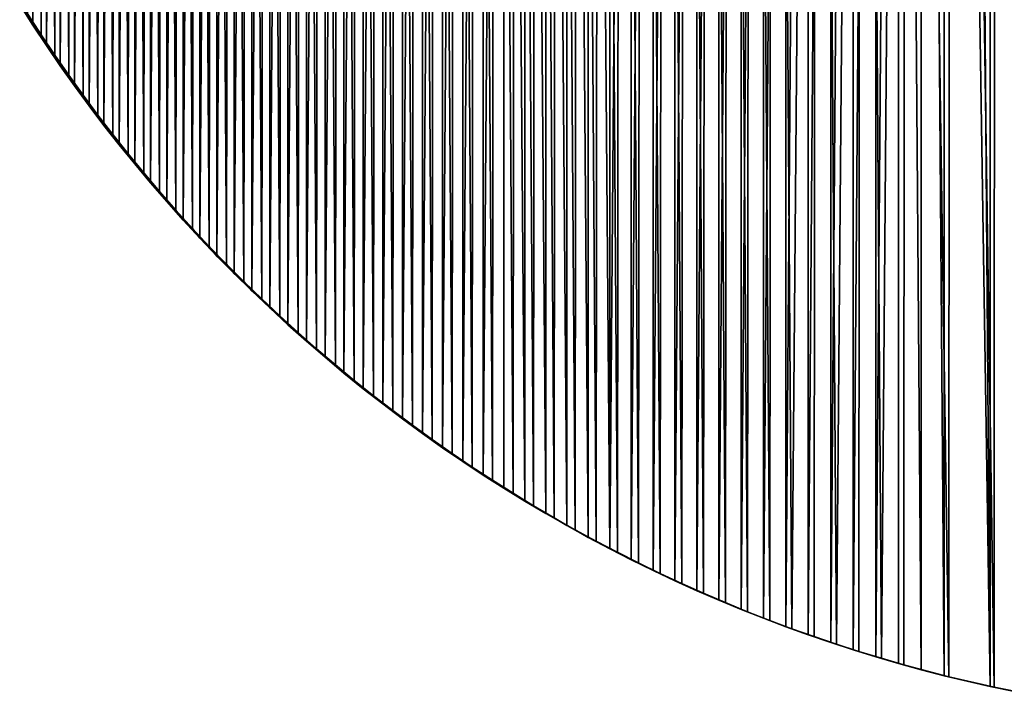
# Model space of a CAD drawing. Header units: millimetres. Extents: x -400 to 400, y -400 to 400.
# Tile 1 of 95: x -339 to -82, y -393 to -217. Entities that reach past the tile are written whole.
import ezdxf

# ---------------------------------------------------------------- set-up
doc = ezdxf.new("R2010")
doc.units = ezdxf.units.MM
doc.header["$LTSCALE"] = 52.148148
for name, color, linetype in [('1', 7, 'CONTINUOUS'), ('2', 7, 'CONTINUOUS'), ('3', 7, 'CONTINUOUS')]:
    doc.layers.add(name, color=color, linetype=linetype)

msp = doc.modelspace()

# ---------------------------------------------------------------- linework, layer by layer
at = {"layer": '1', "color": 253, "linetype": 'Continuous', "true_color": 0x9ca8ab}
for points in [[(-85.16, 390.83, -3.63), (-73.18, -393.25, -2.68), (-79.12, 392.1, -3.14), (-85.16, 390.83, -3.63)], [(-97.19, 388.01, -4.74), (-85.24, -390.81, -3.64), (-91.18, 389.46, -4.17), (-97.19, 388.01, -4.74)], [(-91.18, 389.46, -4.17), (-85.24, -390.81, -3.64), (-85.16, 390.83, -3.63), (-91.18, 389.46, -4.17)], [(-85.24, -390.81, -3.64), (-73.18, -393.25, -2.68), (-85.16, 390.83, -3.63), (-85.24, -390.81, -3.64)], [(-109.13, 384.82, -5.97), (-103.2, -386.46, -5.34), (-103.17, 386.46, -5.34), (-109.13, 384.82, -5.97)], [(-103.2, -386.46, -5.34), (-97.23, -388, -4.74), (-103.17, 386.46, -5.34), (-103.2, -386.46, -5.34)], [(-103.17, 386.46, -5.34), (-97.23, -388, -4.74), (-97.19, 388.01, -4.74), (-103.17, 386.46, -5.34)], [(-97.23, -388, -4.74), (-85.24, -390.81, -3.64), (-97.19, 388.01, -4.74), (-97.23, -388, -4.74)], [(-115.08, -383.09, -6.64), (-109.15, -384.82, -5.97), (-109.13, 384.82, -5.97), (-115.08, -383.09, -6.64)], [(-115.08, 383.08, -6.65), (-115.08, -383.09, -6.64), (-109.13, 384.82, -5.97), (-115.08, 383.08, -6.65)], [(-109.15, -384.82, -5.97), (-103.2, -386.46, -5.34), (-109.13, 384.82, -5.97), (-109.15, -384.82, -5.97)], [(-126.91, 379.33, -8.09), (-126.89, -379.34, -8.08), (-121.01, 381.25, -7.35), (-126.91, 379.33, -8.09)], [(-126.89, -379.34, -8.08), (-120.99, -381.26, -7.35), (-121.01, 381.25, -7.35), (-126.89, -379.34, -8.08)], [(-121.01, 381.25, -7.35), (-120.99, -381.26, -7.35), (-115.08, 383.08, -6.65), (-121.01, 381.25, -7.35)], [(-120.99, -381.26, -7.35), (-115.08, -383.09, -6.64), (-115.08, 383.08, -6.65), (-120.99, -381.26, -7.35)], [(-132.79, 377.31, -8.86), (-132.76, -377.33, -8.85), (-126.91, 379.33, -8.09), (-132.79, 377.31, -8.86)], [(-132.76, -377.33, -8.85), (-126.89, -379.34, -8.08), (-126.91, 379.33, -8.09), (-132.76, -377.33, -8.85)], [(-138.65, 375.19, -9.66), (-138.62, -375.21, -9.65), (-132.79, 377.31, -8.86), (-138.65, 375.19, -9.66)], [(-138.62, -375.21, -9.65), (-132.76, -377.33, -8.85), (-132.79, 377.31, -8.86), (-138.62, -375.21, -9.65)], [(-144.49, 372.98, -10.5), (-144.46, -373, -10.49), (-138.65, 375.19, -9.66), (-144.49, 372.98, -10.5)], [(-144.46, -373, -10.49), (-138.62, -375.21, -9.65), (-138.65, 375.19, -9.66), (-144.46, -373, -10.49)], [(-156.12, 368.28, -12.26), (-156.09, -368.29, -12.26), (-150.32, 370.68, -11.36), (-156.12, 368.28, -12.26)], [(-156.09, -368.29, -12.26), (-150.28, -370.69, -11.36), (-150.32, 370.68, -11.36), (-156.09, -368.29, -12.26)], [(-150.32, 370.68, -11.36), (-150.28, -370.69, -11.36), (-144.49, 372.98, -10.5), (-150.32, 370.68, -11.36)], [(-150.28, -370.69, -11.36), (-144.46, -373, -10.49), (-144.49, 372.98, -10.5), (-150.28, -370.69, -11.36)], [(-161.88, 365.78, -13.19), (-161.87, -365.79, -13.19), (-156.12, 368.28, -12.26), (-161.88, 365.78, -13.19)], [(-161.87, -365.79, -13.19), (-156.09, -368.29, -12.26), (-156.12, 368.28, -12.26), (-161.87, -365.79, -13.19)], [(-167.62, 363.19, -14.15), (-167.61, -363.19, -14.14), (-161.88, 365.78, -13.19), (-167.62, 363.19, -14.15)], [(-167.61, -363.19, -14.14), (-161.87, -365.79, -13.19), (-161.88, 365.78, -13.19), (-167.61, -363.19, -14.14)], [(-173.32, 360.5, -15.14), (-173.31, -360.5, -15.13), (-167.62, 363.19, -14.15), (-173.32, 360.5, -15.14)], [(-173.31, -360.5, -15.13), (-167.61, -363.19, -14.14), (-167.62, 363.19, -14.15), (-173.31, -360.5, -15.13)], [(-178.99, -357.72, -16.15), (-173.31, -360.5, -15.13), (-173.32, 360.5, -15.14), (-178.99, -357.72, -16.15)], [(-178.98, 357.72, -16.15), (-178.99, -357.72, -16.15), (-173.32, 360.5, -15.14), (-178.98, 357.72, -16.15)], [(-184.64, -354.83, -17.19), (-178.99, -357.72, -16.15), (-178.98, 357.72, -16.15), (-184.64, -354.83, -17.19)], [(-184.62, 354.85, -17.19), (-184.64, -354.83, -17.19), (-178.98, 357.72, -16.15), (-184.62, 354.85, -17.19)], [(-190.22, 351.88, -18.26), (-184.64, -354.83, -17.19), (-184.62, 354.85, -17.19), (-190.22, 351.88, -18.26)], [(-195.79, 348.81, -19.36), (-190.25, -351.86, -18.26), (-190.22, 351.88, -18.26), (-195.79, 348.81, -19.36)], [(-190.25, -351.86, -18.26), (-184.64, -354.83, -17.19), (-190.22, 351.88, -18.26), (-190.25, -351.86, -18.26)], [(-201.31, 345.65, -20.48), (-195.83, -348.79, -19.36), (-195.79, 348.81, -19.36), (-201.31, 345.65, -20.48)], [(-195.83, -348.79, -19.36), (-190.25, -351.86, -18.26), (-195.79, 348.81, -19.36), (-195.83, -348.79, -19.36)], [(-206.81, 342.39, -21.62), (-201.35, -345.63, -20.48), (-201.31, 345.65, -20.48), (-206.81, 342.39, -21.62)], [(-201.35, -345.63, -20.48), (-195.83, -348.79, -19.36), (-201.31, 345.65, -20.48), (-201.35, -345.63, -20.48)], [(-212.27, 339.02, -22.79), (-206.84, -342.37, -21.62), (-206.81, 342.39, -21.62), (-212.27, 339.02, -22.79)], [(-206.84, -342.37, -21.62), (-201.35, -345.63, -20.48), (-206.81, 342.39, -21.62), (-206.84, -342.37, -21.62)], [(-217.7, 335.56, -23.99), (-217.69, -335.58, -23.98), (-212.27, 339.02, -22.79), (-217.7, 335.56, -23.99)], [(-217.69, -335.58, -23.98), (-212.28, -339.02, -22.79), (-212.27, 339.02, -22.79), (-217.69, -335.58, -23.98)], [(-212.28, -339.02, -22.79), (-206.84, -342.37, -21.62), (-212.27, 339.02, -22.79), (-212.28, -339.02, -22.79)], [(-223.09, 332.01, -25.2), (-223.04, -332.04, -25.19), (-217.7, 335.56, -23.99), (-223.09, 332.01, -25.2)], [(-223.04, -332.04, -25.19), (-217.69, -335.58, -23.98), (-217.7, 335.56, -23.99), (-223.04, -332.04, -25.19)], [(-228.42, 328.36, -26.44), (-228.35, -328.42, -26.42), (-223.09, 332.01, -25.2), (-228.42, 328.36, -26.44)], [(-228.35, -328.42, -26.42), (-223.04, -332.04, -25.19), (-223.09, 332.01, -25.2), (-228.35, -328.42, -26.42)], [(-233.69, 324.63, -27.69), (-233.59, -324.7, -27.66), (-228.42, 328.36, -26.44), (-233.69, 324.63, -27.69)], [(-233.59, -324.7, -27.66), (-228.35, -328.42, -26.42), (-228.42, 328.36, -26.44), (-233.59, -324.7, -27.66)], [(-238.91, 320.81, -28.96), (-238.79, -320.9, -28.93), (-233.69, 324.63, -27.69), (-238.91, 320.81, -28.96)], [(-238.79, -320.9, -28.93), (-233.59, -324.7, -27.66), (-233.69, 324.63, -27.69), (-238.79, -320.9, -28.93)], [(-244.07, 316.9, -30.25), (-243.94, -317, -30.21), (-238.91, 320.81, -28.96), (-244.07, 316.9, -30.25)], [(-243.94, -317, -30.21), (-238.79, -320.9, -28.93), (-238.91, 320.81, -28.96), (-243.94, -317, -30.21)], [(-249.19, 312.9, -31.55), (-249.04, -313.02, -31.5), (-244.07, 316.9, -30.25), (-249.19, 312.9, -31.55)], [(-249.04, -313.02, -31.5), (-243.94, -317, -30.21), (-244.07, 316.9, -30.25), (-249.04, -313.02, -31.5)], [(-254.23, 308.81, -32.86), (-254.07, -308.95, -32.81), (-249.19, 312.9, -31.55), (-254.23, 308.81, -32.86)], [(-254.07, -308.95, -32.81), (-249.04, -313.02, -31.5), (-249.19, 312.9, -31.55), (-254.07, -308.95, -32.81)], [(-259.21, 304.65, -34.18), (-259.03, -304.8, -34.13), (-254.23, 308.81, -32.86), (-259.21, 304.65, -34.18)], [(-259.03, -304.8, -34.13), (-254.07, -308.95, -32.81), (-254.23, 308.81, -32.86), (-259.03, -304.8, -34.13)], [(-264.11, 300.41, -35.51), (-263.91, -300.59, -35.45), (-259.21, 304.65, -34.18), (-264.11, 300.41, -35.51)], [(-263.91, -300.59, -35.45), (-259.03, -304.8, -34.13), (-259.21, 304.65, -34.18), (-263.91, -300.59, -35.45)], [(-268.94, 296.09, -36.85), (-268.73, -296.29, -36.78), (-264.11, 300.41, -35.51), (-268.94, 296.09, -36.85)], [(-268.73, -296.29, -36.78), (-263.91, -300.59, -35.45), (-264.11, 300.41, -35.51), (-268.73, -296.29, -36.78)], [(-273.7, 291.7, -38.19), (-273.47, -291.91, -38.12), (-268.94, 296.09, -36.85), (-273.7, 291.7, -38.19)], [(-273.47, -291.91, -38.12), (-268.73, -296.29, -36.78), (-268.94, 296.09, -36.85), (-273.47, -291.91, -38.12)], [(-278.4, 287.22, -39.54), (-278.15, -287.46, -39.46), (-273.7, 291.7, -38.19), (-278.4, 287.22, -39.54)], [(-278.15, -287.46, -39.46), (-273.47, -291.91, -38.12), (-273.7, 291.7, -38.19), (-278.15, -287.46, -39.46)], [(-283.02, 282.67, -40.89), (-282.75, -282.94, -40.8), (-278.4, 287.22, -39.54), (-283.02, 282.67, -40.89)], [(-282.75, -282.94, -40.8), (-278.15, -287.46, -39.46), (-278.4, 287.22, -39.54), (-282.75, -282.94, -40.8)], [(-287.56, 278.05, -42.24), (-287.27, -278.34, -42.15), (-283.02, 282.67, -40.89), (-287.56, 278.05, -42.24)], [(-287.27, -278.34, -42.15), (-282.75, -282.94, -40.8), (-283.02, 282.67, -40.89), (-287.27, -278.34, -42.15)], [(-292.02, 273.36, -43.59), (-291.72, -273.67, -43.49), (-287.56, 278.05, -42.24), (-292.02, 273.36, -43.59)], [(-291.72, -273.67, -43.49), (-287.27, -278.34, -42.15), (-287.56, 278.05, -42.24), (-291.72, -273.67, -43.49)], [(-296.41, 268.58, -44.94), (-296.09, -268.93, -44.84), (-292.02, 273.36, -43.59), (-296.41, 268.58, -44.94)], [(-296.09, -268.93, -44.84), (-291.72, -273.67, -43.49), (-292.02, 273.36, -43.59), (-296.09, -268.93, -44.84)], [(-300.73, 263.74, -46.29), (-300.4, -264.11, -46.18), (-296.41, 268.58, -44.94), (-300.73, 263.74, -46.29)], [(-300.4, -264.11, -46.18), (-296.09, -268.93, -44.84), (-296.41, 268.58, -44.94), (-300.4, -264.11, -46.18)], [(-304.97, 258.82, -47.64), (-304.62, -259.22, -47.52), (-300.73, 263.74, -46.29), (-304.97, 258.82, -47.64)], [(-304.62, -259.22, -47.52), (-300.4, -264.11, -46.18), (-300.73, 263.74, -46.29), (-304.62, -259.22, -47.52)], [(-309.13, 253.85, -48.98), (-308.76, -254.27, -48.86), (-304.97, 258.82, -47.64), (-309.13, 253.85, -48.98)], [(-308.76, -254.27, -48.86), (-304.62, -259.22, -47.52), (-304.97, 258.82, -47.64), (-308.76, -254.27, -48.86)], [(-313.2, 248.81, -50.32), (-312.82, -249.26, -50.18), (-309.13, 253.85, -48.98), (-313.2, 248.81, -50.32)], [(-312.82, -249.26, -50.18), (-308.76, -254.27, -48.86), (-309.13, 253.85, -48.98), (-312.82, -249.26, -50.18)], [(-317.18, 243.71, -51.64), (-316.79, -244.2, -51.5), (-313.2, 248.81, -50.32), (-317.18, 243.71, -51.64)], [(-316.79, -244.2, -51.5), (-312.82, -249.26, -50.18), (-313.2, 248.81, -50.32), (-316.79, -244.2, -51.5)], [(-321.09, 238.54, -52.95), (-320.68, -239.07, -52.81), (-317.18, 243.71, -51.64), (-321.09, 238.54, -52.95)], [(-320.68, -239.07, -52.81), (-316.79, -244.2, -51.5), (-317.18, 243.71, -51.64), (-320.68, -239.07, -52.81)], [(-324.91, 233.31, -54.26), (-324.49, -233.88, -54.11), (-321.09, 238.54, -52.95), (-324.91, 233.31, -54.26)], [(-324.49, -233.88, -54.11), (-320.68, -239.07, -52.81), (-321.09, 238.54, -52.95), (-324.49, -233.88, -54.11)], [(-328.64, 228.02, -55.55), (-328.21, -228.64, -55.39), (-324.91, 233.31, -54.26), (-328.64, 228.02, -55.55)], [(-328.21, -228.64, -55.39), (-324.49, -233.88, -54.11), (-324.91, 233.31, -54.26), (-328.21, -228.64, -55.39)], [(-332.28, 222.69, -56.82), (-331.84, -223.34, -56.66), (-328.64, 228.02, -55.55), (-332.28, 222.69, -56.82)], [(-331.84, -223.34, -56.66), (-328.21, -228.64, -55.39), (-328.64, 228.02, -55.55), (-331.84, -223.34, -56.66)], [(-335.81, 217.32, -58.07), (-335.37, -218, -57.91), (-332.28, 222.69, -56.82), (-335.81, 217.32, -58.07)], [(-335.37, -218, -57.91), (-331.84, -223.34, -56.66), (-332.28, 222.69, -56.82), (-335.37, -218, -57.91)], [(-338.82, -212.61, -59.15), (-335.37, -218, -57.91), (-335.81, 217.32, -58.07), (-338.82, -212.61, -59.15)]]:
    msp.add_3dface(points, dxfattribs=at)
at = {"layer": '2', "color": 253, "linetype": 'Continuous', "true_color": 0x9ca8ab}
for points in [[(-83.91, 391.08, -5.03), (-72.08, 393.43, -4.11), (-72.3, -393.39, -4.12), (-83.91, 391.08, -5.03)], [(-95.67, 388.37, -6.09), (-83.91, 391.08, -5.03), (-84.17, -391.02, -5.05), (-95.67, 388.37, -6.09)], [(-84.17, -391.02, -5.05), (-83.91, 391.08, -5.03), (-72.3, -393.39, -4.12), (-84.17, -391.02, -5.05)], [(-107.38, 385.29, -7.29), (-95.67, 388.37, -6.09), (-95.99, -388.28, -6.12), (-107.38, 385.29, -7.29)], [(-95.99, -388.28, -6.12), (-95.67, 388.37, -6.09), (-84.17, -391.02, -5.05), (-95.99, -388.28, -6.12)], [(-119.04, 381.84, -8.62), (-107.38, 385.29, -7.29), (-113.65, -383.46, -7.99), (-119.04, 381.84, -8.62)], [(-113.65, -383.46, -7.99), (-107.38, 385.29, -7.29), (-107.77, -385.16, -7.33), (-113.65, -383.46, -7.99)], [(-107.77, -385.16, -7.33), (-107.38, 385.29, -7.29), (-95.99, -388.28, -6.12), (-107.77, -385.16, -7.33)], [(-130.64, 378.01, -10.08), (-119.04, 381.84, -8.62), (-125.37, -379.78, -9.4), (-130.64, 378.01, -10.08)], [(-125.37, -379.78, -9.4), (-119.04, 381.84, -8.62), (-119.51, -381.67, -8.68), (-125.37, -379.78, -9.4)], [(-119.51, -381.67, -8.68), (-119.04, 381.84, -8.62), (-113.65, -383.46, -7.99), (-119.51, -381.67, -8.68)], [(-142.17, 373.81, -11.67), (-130.64, 378.01, -10.08), (-137.02, -375.72, -10.94), (-142.17, 373.81, -11.67)], [(-137.02, -375.72, -10.94), (-130.64, 378.01, -10.08), (-131.2, -377.8, -10.16), (-137.02, -375.72, -10.94)], [(-131.2, -377.8, -10.16), (-130.64, 378.01, -10.08), (-125.37, -379.78, -9.4), (-131.2, -377.8, -10.16)], [(-147.91, 371.56, -12.52), (-142.17, 373.81, -11.67), (-142.81, -373.55, -11.76), (-147.91, 371.56, -12.52)], [(-142.81, -373.55, -11.76), (-142.17, 373.81, -11.67), (-137.02, -375.72, -10.94), (-142.81, -373.55, -11.76)], [(-153.64, 369.22, -13.39), (-147.91, 371.56, -12.52), (-148.6, -371.28, -12.62), (-153.64, 369.22, -13.39)], [(-148.6, -371.28, -12.62), (-147.91, 371.56, -12.52), (-142.81, -373.55, -11.76), (-148.6, -371.28, -12.62)], [(-159.34, 366.79, -14.3), (-153.64, 369.22, -13.39), (-154.37, -368.91, -13.5), (-159.34, 366.79, -14.3)], [(-154.37, -368.91, -13.5), (-153.64, 369.22, -13.39), (-148.6, -371.28, -12.62), (-154.37, -368.91, -13.5)], [(-165.02, 364.26, -15.23), (-159.34, 366.79, -14.3), (-160.12, -366.45, -14.42), (-165.02, 364.26, -15.23)], [(-160.12, -366.45, -14.42), (-159.34, 366.79, -14.3), (-154.37, -368.91, -13.5), (-160.12, -366.45, -14.42)], [(-170.67, 361.64, -16.2), (-165.02, 364.26, -15.23), (-165.82, -363.91, -15.36), (-170.67, 361.64, -16.2)], [(-165.82, -363.91, -15.36), (-165.02, 364.26, -15.23), (-160.12, -366.45, -14.42), (-165.82, -363.91, -15.36)], [(-176.29, 358.92, -17.19), (-170.67, 361.64, -16.2), (-171.47, -361.27, -16.33), (-176.29, 358.92, -17.19)], [(-171.47, -361.27, -16.33), (-170.67, 361.64, -16.2), (-165.82, -363.91, -15.36), (-171.47, -361.27, -16.33)], [(-181.9, 356.1, -18.21), (-176.29, 358.92, -17.19), (-177.08, -358.55, -17.32), (-181.9, 356.1, -18.21)], [(-177.08, -358.55, -17.32), (-176.29, 358.92, -17.19), (-171.47, -361.27, -16.33), (-177.08, -358.55, -17.32)], [(-187.48, 353.19, -19.26), (-181.9, 356.1, -18.21), (-182.64, -355.74, -18.34), (-187.48, 353.19, -19.26)], [(-182.64, -355.74, -18.34), (-181.9, 356.1, -18.21), (-177.08, -358.55, -17.32), (-182.64, -355.74, -18.34)], [(-193.02, 350.19, -20.34), (-187.48, 353.19, -19.26), (-188.17, -352.84, -19.39), (-193.02, 350.19, -20.34)], [(-188.17, -352.84, -19.39), (-187.48, 353.19, -19.26), (-182.64, -355.74, -18.34), (-188.17, -352.84, -19.39)], [(-198.51, 347.1, -21.43), (-193.02, 350.19, -20.34), (-193.66, -349.85, -20.46), (-198.51, 347.1, -21.43)], [(-193.66, -349.85, -20.46), (-193.02, 350.19, -20.34), (-188.17, -352.84, -19.39), (-193.66, -349.85, -20.46)], [(-203.94, 343.92, -22.55), (-198.51, 347.1, -21.43), (-199.11, -346.77, -21.55), (-203.94, 343.92, -22.55)], [(-199.11, -346.77, -21.55), (-198.51, 347.1, -21.43), (-193.66, -349.85, -20.46), (-199.11, -346.77, -21.55)], [(-209.33, 340.66, -23.69), (-203.94, 343.92, -22.55), (-204.52, -343.59, -22.67), (-209.33, 340.66, -23.69)], [(-204.52, -343.59, -22.67), (-203.94, 343.92, -22.55), (-199.11, -346.77, -21.55), (-204.52, -343.59, -22.67)], [(-214.68, 337.31, -24.85), (-209.33, 340.66, -23.69), (-209.9, -340.31, -23.81), (-214.68, 337.31, -24.85)], [(-209.9, -340.31, -23.81), (-209.33, 340.66, -23.69), (-204.52, -343.59, -22.67), (-209.9, -340.31, -23.81)], [(-219.98, 333.86, -26.04), (-214.68, 337.31, -24.85), (-215.25, -336.94, -24.97), (-219.98, 333.86, -26.04)], [(-215.25, -336.94, -24.97), (-214.68, 337.31, -24.85), (-209.9, -340.31, -23.81), (-215.25, -336.94, -24.97)], [(-225.23, 330.34, -27.24), (-219.98, 333.86, -26.04), (-220.56, -333.48, -26.16), (-225.23, 330.34, -27.24)], [(-220.56, -333.48, -26.16), (-219.98, 333.86, -26.04), (-215.25, -336.94, -24.97), (-220.56, -333.48, -26.16)], [(-230.42, 326.73, -28.45), (-225.23, 330.34, -27.24), (-225.82, -329.93, -27.37), (-230.42, 326.73, -28.45)], [(-225.82, -329.93, -27.37), (-225.23, 330.34, -27.24), (-220.56, -333.48, -26.16), (-225.82, -329.93, -27.37)], [(-235.55, 323.03, -29.68), (-230.42, 326.73, -28.45), (-231.02, -326.29, -28.59), (-235.55, 323.03, -29.68)], [(-231.02, -326.29, -28.59), (-230.42, 326.73, -28.45), (-225.82, -329.93, -27.37), (-231.02, -326.29, -28.59)], [(-240.64, 319.25, -30.93), (-235.55, 323.03, -29.68), (-236.18, -322.57, -29.83), (-240.64, 319.25, -30.93)], [(-236.18, -322.57, -29.83), (-235.55, 323.03, -29.68), (-231.02, -326.29, -28.59), (-236.18, -322.57, -29.83)], [(-245.67, 315.38, -32.2), (-240.64, 319.25, -30.93), (-241.29, -318.74, -31.09), (-245.67, 315.38, -32.2)], [(-241.29, -318.74, -31.09), (-240.64, 319.25, -30.93), (-236.18, -322.57, -29.83), (-241.29, -318.74, -31.09)], [(-250.65, 311.43, -33.47), (-245.67, 315.38, -32.2), (-246.36, -314.83, -32.37), (-250.65, 311.43, -33.47)], [(-246.36, -314.83, -32.37), (-245.67, 315.38, -32.2), (-241.29, -318.74, -31.09), (-246.36, -314.83, -32.37)], [(-255.57, 307.39, -34.76), (-250.65, 311.43, -33.47), (-251.38, -310.83, -33.66), (-255.57, 307.39, -34.76)], [(-251.38, -310.83, -33.66), (-250.65, 311.43, -33.47), (-246.36, -314.83, -32.37), (-251.38, -310.83, -33.66)], [(-260.43, 303.27, -36.06), (-255.57, 307.39, -34.76), (-256.33, -306.75, -34.96), (-260.43, 303.27, -36.06)], [(-256.33, -306.75, -34.96), (-255.57, 307.39, -34.76), (-251.38, -310.83, -33.66), (-256.33, -306.75, -34.96)], [(-265.24, 299.06, -37.37), (-260.43, 303.27, -36.06), (-261.23, -302.58, -36.27), (-265.24, 299.06, -37.37)], [(-261.23, -302.58, -36.27), (-260.43, 303.27, -36.06), (-256.33, -306.75, -34.96), (-261.23, -302.58, -36.27)], [(-269.99, 294.76, -38.7), (-265.24, 299.06, -37.37), (-266.06, -298.32, -37.6), (-269.99, 294.76, -38.7)], [(-266.06, -298.32, -37.6), (-265.24, 299.06, -37.37), (-261.23, -302.58, -36.27), (-266.06, -298.32, -37.6)], [(-274.69, 290.38, -40.03), (-269.99, 294.76, -38.7), (-270.84, -293.97, -38.93), (-274.69, 290.38, -40.03)], [(-270.84, -293.97, -38.93), (-269.99, 294.76, -38.7), (-266.06, -298.32, -37.6), (-270.84, -293.97, -38.93)], [(-279.32, 285.91, -41.37), (-274.69, 290.38, -40.03), (-275.56, -289.54, -40.27), (-279.32, 285.91, -41.37)], [(-275.56, -289.54, -40.27), (-274.69, 290.38, -40.03), (-270.84, -293.97, -38.93), (-275.56, -289.54, -40.27)], [(-283.88, 281.37, -42.71), (-279.32, 285.91, -41.37), (-280.22, -285.03, -41.62), (-283.88, 281.37, -42.71)], [(-280.22, -285.03, -41.62), (-279.32, 285.91, -41.37), (-275.56, -289.54, -40.27), (-280.22, -285.03, -41.62)], [(-288.35, 276.77, -44.04), (-283.88, 281.37, -42.71), (-284.79, -280.45, -42.97), (-288.35, 276.77, -44.04)], [(-284.79, -280.45, -42.97), (-283.88, 281.37, -42.71), (-280.22, -285.03, -41.62), (-284.79, -280.45, -42.97)], [(-292.75, 272.1, -45.38), (-288.35, 276.77, -44.04), (-289.28, -275.81, -44.32), (-292.75, 272.1, -45.38)], [(-289.28, -275.81, -44.32), (-288.35, 276.77, -44.04), (-284.79, -280.45, -42.97), (-289.28, -275.81, -44.32)], [(-297.08, 267.34, -46.72), (-292.75, 272.1, -45.38), (-293.68, -271.11, -45.66), (-297.08, 267.34, -46.72)], [(-293.68, -271.11, -45.66), (-292.75, 272.1, -45.38), (-289.28, -275.81, -44.32), (-293.68, -271.11, -45.66)], [(-301.34, 262.52, -48.06), (-297.08, 267.34, -46.72), (-298.01, -266.33, -47.01), (-301.34, 262.52, -48.06)], [(-298.01, -266.33, -47.01), (-297.08, 267.34, -46.72), (-293.68, -271.11, -45.66), (-298.01, -266.33, -47.01)], [(-305.52, 257.63, -49.39), (-301.34, 262.52, -48.06), (-302.26, -261.49, -48.34), (-305.52, 257.63, -49.39)], [(-302.26, -261.49, -48.34), (-301.34, 262.52, -48.06), (-298.01, -266.33, -47.01), (-302.26, -261.49, -48.34)], [(-309.61, 252.69, -50.72), (-305.52, 257.63, -49.39), (-306.42, -256.58, -49.68), (-309.61, 252.69, -50.72)], [(-306.42, -256.58, -49.68), (-305.52, 257.63, -49.39), (-302.26, -261.49, -48.34), (-306.42, -256.58, -49.68)], [(-313.6, 247.71, -52.03), (-309.61, 252.69, -50.72), (-310.51, -251.61, -51), (-313.6, 247.71, -52.03)], [(-310.51, -251.61, -51), (-309.61, 252.69, -50.72), (-306.42, -256.58, -49.68), (-310.51, -251.61, -51)], [(-317.5, 242.67, -53.33), (-313.6, 247.71, -52.03), (-314.5, -246.59, -52.32), (-317.5, 242.67, -53.33)], [(-314.5, -246.59, -52.32), (-313.6, 247.71, -52.03), (-310.51, -251.61, -51), (-314.5, -246.59, -52.32)], [(-321.32, 237.58, -54.62), (-317.5, 242.67, -53.33), (-318.42, -241.49, -53.63), (-321.32, 237.58, -54.62)], [(-318.42, -241.49, -53.63), (-317.5, 242.67, -53.33), (-314.5, -246.59, -52.32), (-318.42, -241.49, -53.63)], [(-325.06, 232.43, -55.89), (-321.32, 237.58, -54.62), (-322.25, -236.33, -54.93), (-325.06, 232.43, -55.89)], [(-322.25, -236.33, -54.93), (-321.32, 237.58, -54.62), (-318.42, -241.49, -53.63), (-322.25, -236.33, -54.93)], [(-328.7, 227.23, -57.16), (-325.06, 232.43, -55.89), (-325.99, -231.11, -56.21), (-328.7, 227.23, -57.16)], [(-325.99, -231.11, -56.21), (-325.06, 232.43, -55.89), (-322.25, -236.33, -54.93), (-325.99, -231.11, -56.21)], [(-332.26, 221.97, -58.4), (-328.7, 227.23, -57.16), (-329.65, -225.84, -57.48), (-332.26, 221.97, -58.4)], [(-329.65, -225.84, -57.48), (-328.7, 227.23, -57.16), (-325.99, -231.11, -56.21), (-329.65, -225.84, -57.48)], [(-335.73, 216.67, -59.64), (-332.26, 221.97, -58.4), (-333.22, -220.51, -58.74), (-335.73, 216.67, -59.64)], [(-333.22, -220.51, -58.74), (-332.26, 221.97, -58.4), (-329.65, -225.84, -57.48), (-333.22, -220.51, -58.74)], [(-336.7, -215.15, -59.98), (-335.73, 216.67, -59.64), (-333.22, -220.51, -58.74), (-336.7, -215.15, -59.98)]]:
    msp.add_3dface(points, dxfattribs=at)
at = {"layer": '3', "color": 253, "linetype": 'Continuous', "true_color": 0x9ca8ab}
for points in [[(-335.37, -218, -57.91), (-338.82, -212.61, -59.15), (-336.7, -215.15, -59.98), (-335.37, -218, -57.91)], [(-335.37, -218, -57.91), (-336.7, -215.15, -59.98), (-333.22, -220.51, -58.74), (-335.37, -218, -57.91)], [(-331.84, -223.34, -56.66), (-335.37, -218, -57.91), (-333.22, -220.51, -58.74), (-331.84, -223.34, -56.66)], [(-331.84, -223.34, -56.66), (-333.22, -220.51, -58.74), (-329.65, -225.84, -57.48), (-331.84, -223.34, -56.66)], [(-328.21, -228.64, -55.39), (-331.84, -223.34, -56.66), (-329.65, -225.84, -57.48), (-328.21, -228.64, -55.39)], [(-328.21, -228.64, -55.39), (-329.65, -225.84, -57.48), (-325.99, -231.11, -56.21), (-328.21, -228.64, -55.39)], [(-324.49, -233.88, -54.11), (-328.21, -228.64, -55.39), (-325.99, -231.11, -56.21), (-324.49, -233.88, -54.11)], [(-324.49, -233.88, -54.11), (-325.99, -231.11, -56.21), (-322.25, -236.33, -54.93), (-324.49, -233.88, -54.11)], [(-320.68, -239.07, -52.81), (-324.49, -233.88, -54.11), (-322.25, -236.33, -54.93), (-320.68, -239.07, -52.81)], [(-320.68, -239.07, -52.81), (-322.25, -236.33, -54.93), (-318.42, -241.49, -53.63), (-320.68, -239.07, -52.81)], [(-316.79, -244.2, -51.5), (-320.68, -239.07, -52.81), (-318.42, -241.49, -53.63), (-316.79, -244.2, -51.5)], [(-316.79, -244.2, -51.5), (-318.42, -241.49, -53.63), (-314.5, -246.59, -52.32), (-316.79, -244.2, -51.5)], [(-312.82, -249.26, -50.18), (-316.79, -244.2, -51.5), (-314.5, -246.59, -52.32), (-312.82, -249.26, -50.18)], [(-312.82, -249.26, -50.18), (-314.5, -246.59, -52.32), (-310.51, -251.61, -51), (-312.82, -249.26, -50.18)], [(-308.76, -254.27, -48.86), (-312.82, -249.26, -50.18), (-310.51, -251.61, -51), (-308.76, -254.27, -48.86)], [(-308.76, -254.27, -48.86), (-310.51, -251.61, -51), (-306.42, -256.58, -49.68), (-308.76, -254.27, -48.86)], [(-304.62, -259.22, -47.52), (-308.76, -254.27, -48.86), (-306.42, -256.58, -49.68), (-304.62, -259.22, -47.52)], [(-304.62, -259.22, -47.52), (-306.42, -256.58, -49.68), (-302.26, -261.49, -48.34), (-304.62, -259.22, -47.52)], [(-300.4, -264.11, -46.18), (-304.62, -259.22, -47.52), (-302.26, -261.49, -48.34), (-300.4, -264.11, -46.18)], [(-300.4, -264.11, -46.18), (-302.26, -261.49, -48.34), (-298.01, -266.33, -47.01), (-300.4, -264.11, -46.18)], [(-296.09, -268.93, -44.84), (-300.4, -264.11, -46.18), (-298.01, -266.33, -47.01), (-296.09, -268.93, -44.84)], [(-296.09, -268.93, -44.84), (-298.01, -266.33, -47.01), (-293.68, -271.11, -45.66), (-296.09, -268.93, -44.84)], [(-291.72, -273.67, -43.49), (-296.09, -268.93, -44.84), (-293.68, -271.11, -45.66), (-291.72, -273.67, -43.49)], [(-291.72, -273.67, -43.49), (-293.68, -271.11, -45.66), (-289.28, -275.81, -44.32), (-291.72, -273.67, -43.49)], [(-287.27, -278.34, -42.15), (-291.72, -273.67, -43.49), (-289.28, -275.81, -44.32), (-287.27, -278.34, -42.15)], [(-287.27, -278.34, -42.15), (-289.28, -275.81, -44.32), (-284.79, -280.45, -42.97), (-287.27, -278.34, -42.15)], [(-282.75, -282.94, -40.8), (-287.27, -278.34, -42.15), (-284.79, -280.45, -42.97), (-282.75, -282.94, -40.8)], [(-282.75, -282.94, -40.8), (-284.79, -280.45, -42.97), (-280.22, -285.03, -41.62), (-282.75, -282.94, -40.8)], [(-278.15, -287.46, -39.46), (-282.75, -282.94, -40.8), (-280.22, -285.03, -41.62), (-278.15, -287.46, -39.46)], [(-278.15, -287.46, -39.46), (-280.22, -285.03, -41.62), (-275.56, -289.54, -40.27), (-278.15, -287.46, -39.46)], [(-273.47, -291.91, -38.12), (-278.15, -287.46, -39.46), (-275.56, -289.54, -40.27), (-273.47, -291.91, -38.12)], [(-273.47, -291.91, -38.12), (-275.56, -289.54, -40.27), (-270.84, -293.97, -38.93), (-273.47, -291.91, -38.12)], [(-268.73, -296.29, -36.78), (-273.47, -291.91, -38.12), (-270.84, -293.97, -38.93), (-268.73, -296.29, -36.78)], [(-268.73, -296.29, -36.78), (-270.84, -293.97, -38.93), (-266.06, -298.32, -37.6), (-268.73, -296.29, -36.78)], [(-263.91, -300.59, -35.45), (-268.73, -296.29, -36.78), (-266.06, -298.32, -37.6), (-263.91, -300.59, -35.45)], [(-263.91, -300.59, -35.45), (-266.06, -298.32, -37.6), (-261.23, -302.58, -36.27), (-263.91, -300.59, -35.45)], [(-259.03, -304.8, -34.13), (-263.91, -300.59, -35.45), (-261.23, -302.58, -36.27), (-259.03, -304.8, -34.13)], [(-259.03, -304.8, -34.13), (-261.23, -302.58, -36.27), (-256.33, -306.75, -34.96), (-259.03, -304.8, -34.13)], [(-254.07, -308.95, -32.81), (-259.03, -304.8, -34.13), (-256.33, -306.75, -34.96), (-254.07, -308.95, -32.81)], [(-254.07, -308.95, -32.81), (-256.33, -306.75, -34.96), (-251.38, -310.83, -33.66), (-254.07, -308.95, -32.81)], [(-249.04, -313.02, -31.5), (-254.07, -308.95, -32.81), (-251.38, -310.83, -33.66), (-249.04, -313.02, -31.5)], [(-249.04, -313.02, -31.5), (-251.38, -310.83, -33.66), (-246.36, -314.83, -32.37), (-249.04, -313.02, -31.5)], [(-243.94, -317, -30.21), (-249.04, -313.02, -31.5), (-246.36, -314.83, -32.37), (-243.94, -317, -30.21)], [(-243.94, -317, -30.21), (-246.36, -314.83, -32.37), (-241.29, -318.74, -31.09), (-243.94, -317, -30.21)], [(-238.79, -320.9, -28.93), (-243.94, -317, -30.21), (-241.29, -318.74, -31.09), (-238.79, -320.9, -28.93)], [(-238.79, -320.9, -28.93), (-241.29, -318.74, -31.09), (-236.18, -322.57, -29.83), (-238.79, -320.9, -28.93)], [(-233.59, -324.7, -27.66), (-238.79, -320.9, -28.93), (-236.18, -322.57, -29.83), (-233.59, -324.7, -27.66)], [(-233.59, -324.7, -27.66), (-236.18, -322.57, -29.83), (-231.02, -326.29, -28.59), (-233.59, -324.7, -27.66)], [(-228.35, -328.42, -26.42), (-233.59, -324.7, -27.66), (-231.02, -326.29, -28.59), (-228.35, -328.42, -26.42)], [(-228.35, -328.42, -26.42), (-231.02, -326.29, -28.59), (-225.82, -329.93, -27.37), (-228.35, -328.42, -26.42)], [(-223.04, -332.04, -25.19), (-228.35, -328.42, -26.42), (-225.82, -329.93, -27.37), (-223.04, -332.04, -25.19)], [(-223.04, -332.04, -25.19), (-225.82, -329.93, -27.37), (-220.56, -333.48, -26.16), (-223.04, -332.04, -25.19)], [(-217.69, -335.58, -23.98), (-223.04, -332.04, -25.19), (-220.56, -333.48, -26.16), (-217.69, -335.58, -23.98)], [(-217.69, -335.58, -23.98), (-220.56, -333.48, -26.16), (-215.25, -336.94, -24.97), (-217.69, -335.58, -23.98)], [(-212.28, -339.02, -22.79), (-217.69, -335.58, -23.98), (-215.25, -336.94, -24.97), (-212.28, -339.02, -22.79)], [(-212.28, -339.02, -22.79), (-215.25, -336.94, -24.97), (-209.9, -340.31, -23.81), (-212.28, -339.02, -22.79)], [(-206.84, -342.37, -21.62), (-212.28, -339.02, -22.79), (-209.9, -340.31, -23.81), (-206.84, -342.37, -21.62)], [(-206.84, -342.37, -21.62), (-209.9, -340.31, -23.81), (-204.52, -343.59, -22.67), (-206.84, -342.37, -21.62)], [(-201.35, -345.63, -20.48), (-206.84, -342.37, -21.62), (-204.52, -343.59, -22.67), (-201.35, -345.63, -20.48)], [(-201.35, -345.63, -20.48), (-204.52, -343.59, -22.67), (-199.11, -346.77, -21.55), (-201.35, -345.63, -20.48)], [(-195.83, -348.79, -19.36), (-201.35, -345.63, -20.48), (-199.11, -346.77, -21.55), (-195.83, -348.79, -19.36)], [(-195.83, -348.79, -19.36), (-199.11, -346.77, -21.55), (-193.66, -349.85, -20.46), (-195.83, -348.79, -19.36)], [(-190.25, -351.86, -18.26), (-195.83, -348.79, -19.36), (-193.66, -349.85, -20.46), (-190.25, -351.86, -18.26)], [(-190.25, -351.86, -18.26), (-193.66, -349.85, -20.46), (-188.17, -352.84, -19.39), (-190.25, -351.86, -18.26)], [(-184.64, -354.83, -17.19), (-190.25, -351.86, -18.26), (-188.17, -352.84, -19.39), (-184.64, -354.83, -17.19)], [(-184.64, -354.83, -17.19), (-188.17, -352.84, -19.39), (-182.64, -355.74, -18.34), (-184.64, -354.83, -17.19)], [(-178.99, -357.72, -16.15), (-184.64, -354.83, -17.19), (-182.64, -355.74, -18.34), (-178.99, -357.72, -16.15)], [(-178.99, -357.72, -16.15), (-182.64, -355.74, -18.34), (-177.08, -358.55, -17.32), (-178.99, -357.72, -16.15)], [(-173.31, -360.5, -15.13), (-178.99, -357.72, -16.15), (-177.08, -358.55, -17.32), (-173.31, -360.5, -15.13)], [(-173.31, -360.5, -15.13), (-177.08, -358.55, -17.32), (-171.47, -361.27, -16.33), (-173.31, -360.5, -15.13)], [(-167.61, -363.19, -14.14), (-173.31, -360.5, -15.13), (-171.47, -361.27, -16.33), (-167.61, -363.19, -14.14)], [(-167.61, -363.19, -14.14), (-171.47, -361.27, -16.33), (-165.82, -363.91, -15.36), (-167.61, -363.19, -14.14)], [(-161.87, -365.79, -13.19), (-167.61, -363.19, -14.14), (-165.82, -363.91, -15.36), (-161.87, -365.79, -13.19)], [(-161.87, -365.79, -13.19), (-165.82, -363.91, -15.36), (-160.12, -366.45, -14.42), (-161.87, -365.79, -13.19)], [(-156.09, -368.29, -12.26), (-161.87, -365.79, -13.19), (-160.12, -366.45, -14.42), (-156.09, -368.29, -12.26)], [(-156.09, -368.29, -12.26), (-160.12, -366.45, -14.42), (-154.37, -368.91, -13.5), (-156.09, -368.29, -12.26)], [(-150.28, -370.69, -11.36), (-156.09, -368.29, -12.26), (-154.37, -368.91, -13.5), (-150.28, -370.69, -11.36)], [(-150.28, -370.69, -11.36), (-154.37, -368.91, -13.5), (-148.6, -371.28, -12.62), (-150.28, -370.69, -11.36)], [(-144.46, -373, -10.49), (-150.28, -370.69, -11.36), (-148.6, -371.28, -12.62), (-144.46, -373, -10.49)], [(-144.46, -373, -10.49), (-148.6, -371.28, -12.62), (-142.81, -373.55, -11.76), (-144.46, -373, -10.49)], [(-138.62, -375.21, -9.65), (-144.46, -373, -10.49), (-142.81, -373.55, -11.76), (-138.62, -375.21, -9.65)], [(-138.62, -375.21, -9.65), (-142.81, -373.55, -11.76), (-137.02, -375.72, -10.94), (-138.62, -375.21, -9.65)], [(-132.76, -377.33, -8.85), (-138.62, -375.21, -9.65), (-137.02, -375.72, -10.94), (-132.76, -377.33, -8.85)], [(-132.76, -377.33, -8.85), (-137.02, -375.72, -10.94), (-131.2, -377.8, -10.16), (-132.76, -377.33, -8.85)], [(-126.89, -379.34, -8.08), (-132.76, -377.33, -8.85), (-131.2, -377.8, -10.16), (-126.89, -379.34, -8.08)], [(-126.89, -379.34, -8.08), (-131.2, -377.8, -10.16), (-125.37, -379.78, -9.4), (-126.89, -379.34, -8.08)], [(-120.99, -381.26, -7.35), (-126.89, -379.34, -8.08), (-125.37, -379.78, -9.4), (-120.99, -381.26, -7.35)], [(-120.99, -381.26, -7.35), (-125.37, -379.78, -9.4), (-119.51, -381.67, -8.68), (-120.99, -381.26, -7.35)], [(-115.08, -383.09, -6.64), (-120.99, -381.26, -7.35), (-119.51, -381.67, -8.68), (-115.08, -383.09, -6.64)], [(-115.08, -383.09, -6.64), (-119.51, -381.67, -8.68), (-113.65, -383.46, -7.99), (-115.08, -383.09, -6.64)], [(-109.15, -384.82, -5.97), (-115.08, -383.09, -6.64), (-113.65, -383.46, -7.99), (-109.15, -384.82, -5.97)], [(-109.15, -384.82, -5.97), (-113.65, -383.46, -7.99), (-107.77, -385.16, -7.33), (-109.15, -384.82, -5.97)], [(-103.2, -386.46, -5.34), (-109.15, -384.82, -5.97), (-107.77, -385.16, -7.33), (-103.2, -386.46, -5.34)], [(-103.2, -386.46, -5.34), (-107.77, -385.16, -7.33), (-95.99, -388.28, -6.12), (-103.2, -386.46, -5.34)], [(-97.23, -388, -4.74), (-103.2, -386.46, -5.34), (-95.99, -388.28, -6.12), (-97.23, -388, -4.74)], [(-85.24, -390.81, -3.64), (-97.23, -388, -4.74), (-95.99, -388.28, -6.12), (-85.24, -390.81, -3.64)], [(-85.24, -390.81, -3.64), (-95.99, -388.28, -6.12), (-84.17, -391.02, -5.05), (-85.24, -390.81, -3.64)], [(-73.18, -393.25, -2.68), (-85.24, -390.81, -3.64), (-84.17, -391.02, -5.05), (-73.18, -393.25, -2.68)], [(-73.18, -393.25, -2.68), (-84.17, -391.02, -5.05), (-72.3, -393.39, -4.12), (-73.18, -393.25, -2.68)]]:
    msp.add_3dface(points, dxfattribs=at)

doc.saveas('drawing.dxf')
